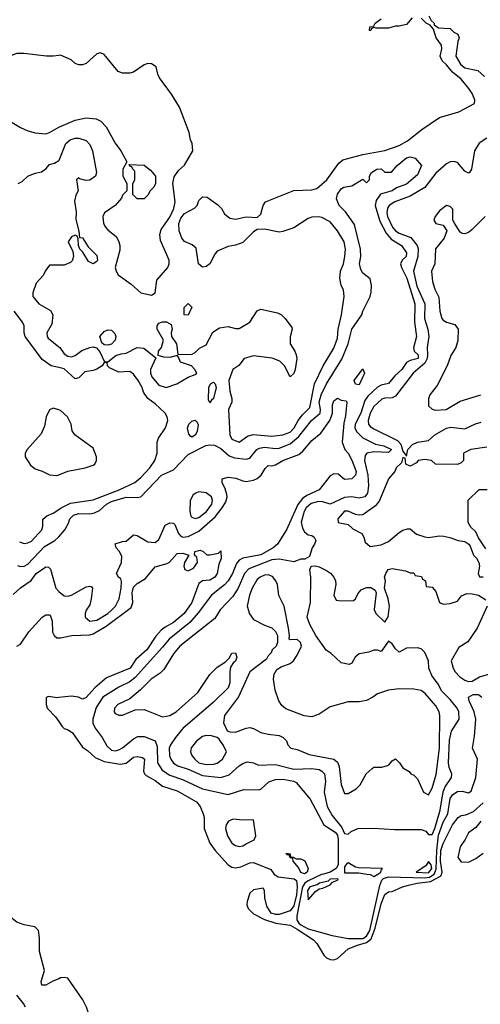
# Model space of a CAD drawing. Header units: inches. Extents: x 2348352 to 2479776, y 460422 to 613655.
# Tile 10 of 256: x 2389786 to 2392315, y 469285 to 474690. Entities that reach past the tile are written whole.
import ezdxf

# ---------------------------------------------------------------- set-up
doc = ezdxf.new("R2010")
doc.units = ezdxf.units.IN
doc.header["$MEASUREMENT"] = 0
for name, color, linetype in [('C3486', 7, 'Continuous'), ('C3487', 7, 'Continuous'), ('C3496', 7, 'Continuous'), ('C3497', 7, 'Continuous')]:
    doc.layers.add(name, color=color, linetype=linetype)

msp = doc.modelspace()

# ---------------------------------------------------------------- linework, layer by layer
at = {"layer": 'C3486', "color": 4}
for points, elevation in [([(2390000, 469425.3), (2389967.7, 469412.3), (2389930, 469389.3), (2389908, 469390), (2389904, 469410), (2389922.7, 469470), (2389893.8, 469573.8), (2389894.5, 469650), (2389889.3, 469690), (2389868.7, 469710), (2389810, 469721.6), (2389770, 469735.8), (2389728.8, 469768.8), (2389717.4, 469790), (2389709.2, 469850), (2389689.2, 469890), (2389685.2, 469910), (2389693.2, 469933.2), (2389688, 469950), (2389652.9, 469972.9), (2389630, 469979), (2389588.4, 470000)], 84), ([(2389818, 469270), (2389806, 469290), (2389770, 469335.3)], 88)]:
    msp.add_lwpolyline(points, dxfattribs=dict(at, elevation=elevation))
at = {"layer": 'C3487', "color": 4}
for points, elevation in [([(2390000, 474493.8), (2389970, 474489.2), (2389930.6, 474489.4), (2389810, 474504.5), (2389770, 474503.7), (2389744.7, 474495.3), (2389730, 474484), (2389719.1, 474460.9), (2389718, 474430), (2389728.4, 474350), (2389728.5, 474310), (2389722.4, 474250), (2389707.7, 474187.7), (2389707.3, 474170), (2389713, 474153), (2389734.8, 474130), (2389790, 474097.1), (2389830, 474080.4), (2389870, 474068.4), (2389930, 474063.8), (2389950, 474070.6), (2390000.1, 474099.9)], 104), ([(2389778, 473790), (2389798.6, 473801.4), (2389829.7, 473830.3), (2389870, 473847.3), (2389905.2, 473854.8), (2389929.3, 473870.7), (2389950, 473894.8), (2389977.2, 473902.8), (2390000, 473916.8)], 96), ([(2390000, 473342.4), (2389950, 473342), (2389924.7, 473310), (2389915.3, 473284.7), (2389876.9, 473243.1), (2389858, 473190), (2389858, 473170), (2389891.3, 473130), (2389954, 473094), (2389967.3, 473070), (2389962, 473018), (2389934.8, 472970), (2389936, 472950), (2389941.4, 472941.4), (2390000, 472894.8)], 96), ([(2390000, 472779.8), (2389959, 472790), (2389910, 472824.5), (2389815.1, 472950), (2389809.5, 472970), (2389809.5, 473010), (2389802, 473030), (2389756.2, 473090)], 96), ([(2390000, 472547.5), (2389970, 472558), (2389950, 472548), (2389931, 472510), (2389921.4, 472458.6), (2389904.5, 472415.5), (2389826, 472330), (2389816, 472310), (2389816, 472290), (2389844.5, 472244.5), (2389870, 472224.7), (2389910, 472211.3), (2389950, 472190.8), (2389990, 472187.7), (2390000, 472191.5)], 104), ([(2389784.1, 471824.1), (2389810, 471814), (2389830, 471817.3), (2389850, 471827.3), (2389906.6, 471890), (2389912, 471910), (2389912.9, 471947.1), (2389934, 471966), (2389970, 471980.5), (2390000, 472001.2)], 96), ([(2389773, 471693), (2389790, 471687.7), (2389810, 471690.5), (2389830, 471701.6), (2389922.8, 471797.2), (2389979, 471830), (2389999, 471850), (2390000, 471851.1)], 92), ([(2389750, 471534.8), (2389790, 471570.6), (2389849.6, 471610.4), (2389876, 471650), (2389930, 471686), (2389944.7, 471684.7), (2389954, 471674), (2389984, 471570), (2390000, 471550.8)], 88), ([(2389770, 471250.4), (2389790, 471261.6), (2389835.1, 471330), (2389910, 471410.6), (2389930, 471422.8), (2389950, 471422), (2389954.8, 471414.8), (2389964, 471390), (2389966.7, 471326.7), (2389974.8, 471310), (2389990, 471297.3), (2390000, 471296.8)], 84), ([(2390000, 470968.5), (2389990, 470967.3), (2389946, 470974), (2389930.9, 470969.1), (2389930.6, 470930), (2389936.3, 470910), (2389982.9, 470862.9), (2390000, 470837.1)], 84)]:
    msp.add_lwpolyline(points, dxfattribs=dict(at, elevation=elevation))
at = {"layer": 'C3496', "color": 4}
for points, elevation in [([(2391181.6, 470000), (2391204.1, 469984.1), (2391292.8, 469972.8), (2391305.2, 469965.2), (2391309.1, 469929.1), (2391305.9, 469885.9), (2391290, 469825.6), (2391270, 469797.6), (2391210, 469778.4), (2391190, 469777), (2391166, 469786), (2391143.3, 469823.3), (2391131.2, 469870), (2391129.3, 469909.3), (2391122, 469922), (2391070, 469912.8), (2391050, 469895.1), (2391034.3, 469850), (2391032.9, 469830), (2391040.3, 469810), (2391070, 469782.3), (2391130, 469750.5), (2391192, 469730), (2391270, 469719.5), (2391310, 469697.2), (2391398.5, 469638.5), (2391417.7, 469617.7), (2391455.1, 469555.1), (2391470, 469540.3), (2391490, 469530.3), (2391510, 469529.1), (2391530, 469536), (2391590, 469588.7), (2391641.2, 469610), (2391690, 469623.9), (2391715.1, 469644.9), (2391737.6, 469702.4), (2391770, 469836), (2391790, 469886.8), (2391810, 469902), (2391830, 469904.7), (2391888, 469930), (2391921.3, 469938.7), (2391968.7, 469950), (2392041.3, 469958.7), (2392099.6, 469990), (2392102.2, 470000)], 84), ([(2391453.7, 470000), (2391443.1, 469996.9), (2391370, 469962.9), (2391350.6, 469949.4), (2391338.4, 469930), (2391306.5, 469770), (2391308.2, 469748.2), (2391318.2, 469730), (2391330, 469720.2), (2391370, 469699.7), (2391501.7, 469661.7), (2391590, 469646.4), (2391670, 469646), (2391690, 469658.4), (2391707.7, 469690), (2391763.1, 469936.9), (2391774.6, 469965.4), (2391783.7, 469976.3), (2391810, 469984.6), (2392010, 469978.5), (2392036.6, 469983.4), (2392061.1, 469998.9), (2392061.6, 470000)], 88), ([(2391692.1, 470000), (2391710, 469997.1), (2391730, 469987.3), (2391751.9, 470000)], 92), ([(2390000, 469024.8), (2390030, 469027.3), (2390054.9, 469014.9), (2390070.8, 468990), (2390090, 468974), (2390110, 468970.6), (2390141.2, 468978.8), (2390170, 468990.7), (2390189.3, 469010), (2390206, 469050), (2390209.2, 469070), (2390194.2, 469094.2), (2390164.5, 469104.5), (2390150, 469118), (2390146.6, 469130), (2390160.9, 469190), (2390165.2, 469230), (2390153.2, 469270), (2390132.7, 469310), (2390050, 469428.7), (2390030, 469432.3), (2390010, 469429.3), (2390000, 469425.3)], 84)]:
    msp.add_lwpolyline(points, dxfattribs=dict(at, elevation=elevation))
at = {"layer": 'C3496', "color": 4, "elevation": 92}
msp.add_lwpolyline([(2391532.9, 469972.9), (2391490, 469971.1), (2391479.3, 469960.7), (2391432, 469950), (2391418.5, 469941.5), (2391379.1, 469930), (2391365.5, 469910), (2391370, 469858), (2391410, 469904.7), (2391430, 469918), (2391450, 469922), (2391490, 469941), (2391504, 469956), (2391530, 469966.8), (2391534, 469970)], close=True, dxfattribs=at)
at = {"layer": 'C3497', "color": 4}
for points, elevation in [([(2392031.3, 474710), (2392044.7, 474684.7), (2392062, 474670), (2392062, 474662), (2392084.7, 474644.7), (2392150, 474642), (2392170, 474622), (2392192, 474610), (2392198, 474590), (2392190.8, 474569.2), (2392181, 474490), (2392206, 474446), (2392230, 474426), (2392301, 474410), (2392338, 474378)], 96), ([(2390000, 472894.8), (2390006, 472890), (2390030, 472856), (2390050, 472842.8), (2390070, 472838.8), (2390090, 472846.8), (2390126.6, 472873.4), (2390170, 472890.6), (2390190, 472894), (2390207.9, 472887.9), (2390226, 472866), (2390251.3, 472811.3), (2390270, 472811), (2390314, 472846), (2390343.7, 472856.3), (2390370, 472858.8), (2390430, 472890.6), (2390466.4, 472886.4), (2390534, 472834), (2390504, 472770), (2390504, 472750), (2390511, 472730), (2390550, 472682.8), (2390590, 472671), (2390648, 472690), (2390710, 472726.8), (2390750, 472742), (2390758, 472750), (2390748, 472770), (2390728.9, 472788.9), (2390668, 472810), (2390658, 472838), (2390650, 472846), (2390610, 472835.3), (2390576.4, 472836.4), (2390546, 472846), (2390548, 472870), (2390564, 472890), (2390575.3, 472930), (2390541.3, 472990), (2390541.3, 473010), (2390550, 473023), (2390570, 473031.5), (2390591.8, 473031.8), (2390617.1, 473017.1), (2390622, 472990), (2390617.3, 472970), (2390618.8, 472950), (2390646, 472910), (2390654, 472854), (2390728.9, 472851.1), (2390750, 472862), (2390772.7, 472887.3), (2390810, 472904.7), (2390846.3, 472973.7), (2390882, 472998), (2390930, 473004.9), (2390970, 472994), (2390990, 472994.8), (2391049, 473030), (2391090, 473091.3), (2391110, 473101), (2391200.7, 473080.7), (2391222.8, 473070), (2391244, 473050), (2391279.6, 472999.6), (2391282, 472990), (2391270.9, 472949.1), (2391270.9, 472910.9), (2391297.3, 472870), (2391304, 472850), (2391306.8, 472830), (2391298.8, 472770), (2391290, 472748), (2391270, 472728.7), (2391239.3, 472790), (2391214.7, 472814.7), (2391171.1, 472831.1), (2391070, 472844.7), (2391018.8, 472830), (2390988.4, 472791.6), (2390956, 472770), (2390934.8, 472710), (2390938.8, 472650), (2390951.3, 472610), (2390951, 472590), (2390931.3, 472550), (2390938.8, 472410), (2390950, 472387.3), (2390990, 472371), (2391037, 472403), (2391067.3, 472412.7), (2391170, 472403), (2391230, 472410.4), (2391270, 472424.9), (2391293, 472450), (2391314.7, 472490), (2391338.5, 472521.5), (2391379.1, 472560.9), (2391403.7, 472690), (2391452, 472790), (2391510, 472886), (2391530, 472942), (2391534, 472990), (2391551.8, 473070), (2391567, 473170), (2391564.1, 473204.1), (2391551.7, 473231.7), (2391542.9, 473270), (2391547.3, 473310), (2391562.9, 473350), (2391571.8, 473390), (2391574.5, 473430), (2391567.3, 473470), (2391531, 473531), (2391490, 473579.5), (2391443.9, 473603.9), (2391427.5, 473607.5), (2391390, 473605.6), (2391370, 473597.6), (2391290, 473547.8), (2391230, 473526.3), (2391210, 473524.2), (2391130, 473539.5), (2391090, 473537.2), (2391070, 473525.2), (2391010, 473467), (2390970, 473452.3), (2390930, 473445.2), (2390870, 473419.3), (2390856.7, 473403.3), (2390830, 473349.4), (2390810, 473334), (2390790, 473331.8), (2390767.8, 473350), (2390755.2, 473435.2), (2390733.5, 473453.5), (2390690, 473472.2), (2390675.8, 473490), (2390661.5, 473530), (2390659.8, 473570), (2390670, 473599.5), (2390690, 473625.8), (2390745.5, 473654.5), (2390759.6, 473670), (2390770, 473698), (2390790, 473718), (2390815.3, 473715.3), (2390874, 473674), (2390893.7, 473653.7), (2390910, 473624.7), (2390939.8, 473599.8), (2390970, 473594.8), (2391030, 473607.7), (2391090, 473604.7), (2391110, 473622), (2391122.7, 473670), (2391135.3, 473690), (2391290, 473751.8), (2391390, 473754.9), (2391416.9, 473763.1), (2391472.3, 473810), (2391538, 473902), (2391560.2, 473919.8), (2391670, 473950.4), (2391790, 473972.2), (2391870, 473999.5), (2391915.8, 474024.2), (2391993.5, 474086.5), (2392090, 474152.4), (2392196.1, 474183.9), (2392282, 474230), (2392285.2, 474250), (2392270, 474284), (2392251.4, 474311.4), (2392210, 474364), (2392161.2, 474401.2), (2392130, 474442), (2392104.7, 474464.7), (2392094, 474490), (2392102.7, 474530), (2392101.2, 474550), (2392073.2, 474590), (2392058, 474638), (2392039, 474659), (2392018, 474670), (2391990, 474698)], 96), ([(2391941, 474699), (2391910, 474664), (2391870, 474654), (2391850, 474654), (2391810, 474642.7), (2391743.1, 474643.1), (2391732.7, 474647.3), (2391718, 474642), (2391714, 474630), (2391706, 474630), (2391708, 474650), (2391728.4, 474651.6), (2391738, 474670), (2391770, 474694.8)], 96), ([(2390000.1, 474099.9), (2390090, 474138.4), (2390150, 474150.4), (2390204.9, 474144.9), (2390231.8, 474131.8), (2390260.7, 474100.7), (2390310, 474011), (2390341, 473970), (2390374, 473910), (2390352, 473870), (2390351.3, 473850), (2390352, 473830), (2390374, 473790), (2390374, 473750), (2390350, 473726), (2390344.7, 473710), (2390310.4, 473669.6), (2390250.8, 473630), (2390242, 473610), (2390245.5, 473570), (2390256.3, 473550), (2390270, 473536.3), (2390318, 473498), (2390330.3, 473470.3), (2390335.3, 473450), (2390334.7, 473425.3), (2390310.7, 473330), (2390314.8, 473310), (2390326.8, 473290), (2390397.5, 473237.5), (2390450, 473190.8), (2390510, 473178), (2390529, 473191), (2390539.5, 473260.5), (2390598.4, 473330), (2390607, 473350), (2390606.6, 473370), (2390558, 473478), (2390554.5, 473510), (2390562.3, 473537.7), (2390610, 473605.5), (2390632.9, 473652.9), (2390638.7, 473690), (2390626, 473790), (2390633.4, 473826.6), (2390658.3, 473861.7), (2390690, 473890.8), (2390736, 473970), (2390732.7, 474010), (2390722.7, 474030), (2390716, 474070), (2390662.7, 474210), (2390620.1, 474280.1), (2390554, 474370), (2390544, 474390), (2390535.3, 474430), (2390510, 474448), (2390490, 474448.7), (2390470, 474442), (2390410, 474402), (2390390, 474395.3), (2390350, 474395.3), (2390325.6, 474405.6), (2390250, 474498), (2390230, 474508), (2390210, 474502), (2390150.6, 474449.4), (2390130, 474442), (2390110, 474442), (2390090, 474448.7), (2390068.9, 474468.9), (2390010, 474495.3), (2390000, 474493.8)], 104), ([(2390000, 473916.8), (2390002, 473918), (2390039.8, 474010), (2390062.4, 474030), (2390090, 474039.7), (2390110, 474040.2), (2390150, 474025.7), (2390170, 474003.8), (2390184.9, 473970), (2390207.4, 473850), (2390201.3, 473830), (2390170, 473809.6), (2390147, 473807), (2390116, 473816), (2390110, 473822), (2390098, 473810), (2390106, 473750), (2390094.4, 473725.6), (2390086.8, 473693.2), (2390095.2, 473635.2), (2390093.4, 473593.4), (2390111.3, 473528.7), (2390114, 473494), (2390130, 473492), (2390162.5, 473442.5), (2390210, 473394.8), (2390213.4, 473370), (2390210, 473362.7), (2390190, 473349.6), (2390162.9, 473362.9), (2390133.2, 473413.2), (2390115.3, 473430), (2390108, 473450), (2390107.3, 473487.3), (2390102, 473502), (2390090, 473506), (2390070, 473498), (2390051.3, 473470), (2390076.9, 473416.9), (2390081, 473390), (2390073.7, 473366.3), (2390064, 473356), (2390030, 473342.7), (2390000, 473342.4)], 96), ([(2392350, 474039.6), (2392307.7, 474012.2), (2392282.4, 473970), (2392266.8, 473870), (2392256, 473850), (2392250, 473846.6), (2392230, 473859), (2392190, 473906), (2392170, 473912), (2392150, 473909.5), (2392130, 473898), (2392070, 473847.3), (2392010.8, 473769.2), (2391930, 473721.7), (2391845.5, 473690), (2391814.9, 473670), (2391805.7, 473654.3), (2391801.5, 473630), (2391805.8, 473610), (2391833.1, 473550), (2391850, 473530.3), (2391870, 473518.3), (2391934.2, 473494.2), (2391968.4, 473450), (2391973.8, 473433.8), (2391971.3, 473390), (2391947.4, 473310), (2391967.1, 473227.1), (2392010.2, 473130), (2392007.7, 473050), (2392026.3, 472990), (2392031.5, 472951.5), (2392023.2, 472890), (2392025.6, 472850), (2392022.9, 472830), (2392010, 472804.4), (2391946.4, 472750), (2391850, 472622.9), (2391830, 472613.6), (2391790, 472613), (2391773.3, 472606.7), (2391730, 472566.6), (2391710, 472529), (2391699.5, 472490), (2391700.5, 472470), (2391710, 472457.3), (2391730, 472444), (2391860.4, 472380.4), (2391878.7, 472358.7), (2391890, 472322), (2391910, 472294), (2391917, 472330), (2391942.5, 472357.5), (2391970, 472370.7), (2392030, 472380.5), (2392066, 472410), (2392130, 472447.2), (2392152.8, 472452.8), (2392230, 472444.4), (2392288.2, 472471.8), (2392320.1, 472479.9)], 96), ([(2390000, 471851.1), (2390034, 471890), (2390054.2, 471925.8), (2390060.9, 471950), (2390081.2, 471970), (2390110, 471979.3), (2390170, 471978), (2390197.2, 471982.8), (2390223.8, 471996.2), (2390262, 472030), (2390290, 472044.9), (2390370, 472068.8), (2390430, 472066.7), (2390450, 472070.5), (2390565.2, 472190), (2390630, 472218.8), (2390710, 472302), (2390807.9, 472352.1), (2390830, 472356.4), (2390854.4, 472354.4), (2390890, 472334.9), (2390936.4, 472296.4), (2390964.7, 472284.7), (2391030, 472277.1), (2391050, 472283), (2391087, 472330), (2391101.8, 472338.2), (2391130, 472342.3), (2391190, 472335.6), (2391210, 472338), (2391270, 472362), (2391318.7, 472401.3), (2391387.6, 472490), (2391435.1, 472530), (2391436.9, 472550), (2391429.8, 472590), (2391441.7, 472630), (2391469.8, 472690.2), (2391554, 472826), (2391589.7, 472910), (2391609.6, 472990), (2391664, 473070), (2391669, 473090), (2391709.4, 473170), (2391714.8, 473194.8), (2391718, 473230), (2391710, 473268), (2391670, 473299), (2391658.6, 473318.6), (2391652.3, 473350), (2391658.4, 473390), (2391657, 473430), (2391624.7, 473564.7), (2391574.5, 473634.5), (2391539, 473670), (2391525.6, 473705.6), (2391530, 473732), (2391550, 473762), (2391566, 473770), (2391610, 473778), (2391670, 473814), (2391690, 473794), (2391706, 473810), (2391706, 473830), (2391718, 473850), (2391746, 473870), (2391770.6, 473870.6), (2391790, 473852), (2391827.3, 473852.7), (2391858, 473890), (2391910, 473930.6), (2391930, 473936.3), (2391958, 473930), (2391991, 473890), (2391970, 473838), (2391910, 473786), (2391853.7, 473766.3), (2391831.3, 473750), (2391767.5, 473732.5), (2391742.8, 473697.2), (2391737.1, 473670), (2391762.9, 473582.9), (2391797.1, 473517.1), (2391825.1, 473485.1), (2391882, 473450), (2391910.4, 473410), (2391907.3, 473390), (2391886, 473370), (2391877.3, 473350), (2391882, 473330), (2391911.3, 473270), (2391955.3, 473130), (2391954, 473030), (2391963.8, 472950), (2391947.7, 472887.7), (2391950.8, 472870), (2391972.7, 472850), (2391972.7, 472830), (2391930, 472818), (2391910, 472807), (2391884.4, 472770), (2391845.1, 472734.9), (2391810, 472692.7), (2391770, 472682.9), (2391750, 472672), (2391696.7, 472623.3), (2391680.2, 472599.8), (2391659, 472530), (2391627.9, 472470), (2391626.7, 472450), (2391634.9, 472430), (2391670, 472394.6), (2391739.6, 472359.6), (2391784.7, 472350), (2391826.8, 472330), (2391810, 472313.2), (2391730, 472318), (2391691.3, 472310), (2391682, 472298), (2391679.5, 472270), (2391698, 472190), (2391701.3, 472130), (2391694.9, 472090), (2391681, 472070), (2391650, 472062.9), (2391610, 472069.7), (2391570, 472066.3), (2391490, 472029.6), (2391450, 472043.6), (2391425.6, 472045.6), (2391385.8, 472034.2), (2391359.5, 472010), (2391347.4, 471990), (2391330.7, 471930.7), (2391338, 471898), (2391350, 471878), (2391370, 471862), (2391390, 471858), (2391402, 471850), (2391411, 471830), (2391404.7, 471810), (2391391.3, 471790), (2391376.9, 471743.1), (2391351.6, 471728.4), (2391330, 471728), (2391290, 471714), (2391210, 471727.6), (2391170, 471724.7), (2391044.7, 471675.3), (2391020.4, 471650), (2390984.4, 471570), (2390955.8, 471524.2), (2390887.3, 471450), (2390857.1, 471402.9), (2390664.9, 471250), (2390630, 471209.3), (2390576.5, 471123.5), (2390557.7, 471102.3), (2390507.3, 471070), (2390448.7, 471011.3), (2390390, 470962), (2390324.7, 470930), (2390306, 470910), (2390304.7, 470890), (2390310, 470882), (2390330, 470872), (2390350, 470872), (2390419, 470901), (2390470, 470902.8), (2390570, 470862), (2390610, 470870.6), (2390645.2, 470890), (2390763.9, 470996.1), (2390830, 471094.8), (2390850, 471116), (2390870, 471134.8), (2390915.3, 471164.7), (2390935.3, 471184.7), (2390950, 471212), (2390970, 471214), (2390978, 471190), (2390970, 471168), (2390959.6, 471160.4), (2390943.6, 471136.4), (2390938.8, 471110), (2390940.4, 471050), (2390930, 471021.2), (2390850, 470943.7), (2390682, 470798), (2390640.4, 470750), (2390613, 470710), (2390606.4, 470690), (2390608.4, 470650), (2390614.9, 470630), (2390630, 470608), (2390653.3, 470593.3), (2390710, 470574.9), (2390790, 470540.3), (2390890, 470530.4), (2390935.4, 470544.6), (2390990, 470593.4), (2391010, 470607.3), (2391035.3, 470615.3), (2391070, 470610.8), (2391096.8, 470596.8), (2391190, 470600.4), (2391290, 470575.8), (2391390, 470578.4), (2391430, 470573), (2391445.5, 470565.5), (2391458.8, 470550), (2391464, 470510), (2391458, 470450), (2391474.4, 470370), (2391501.6, 470321.6), (2391555.1, 470255.1), (2391570, 470222.8), (2391590, 470218), (2391606.1, 470233.9), (2391642, 470250), (2391730, 470251.5), (2391844, 470244), (2391990, 470245.2), (2392015.1, 470235.1), (2392030, 470217.1), (2392050, 470216.3), (2392065.3, 470250), (2392094.2, 470350), (2392110, 470450.8), (2392121.8, 470478.2), (2392156, 470530), (2392159.3, 470550), (2392144.7, 470584.7), (2392140.5, 470610), (2392145.4, 470734.6), (2392156, 470784), (2392199.3, 470850), (2392197, 470890), (2392187, 470910), (2392150, 470958), (2392103.8, 471003.8), (2392083, 471043), (2392049.3, 471090), (2392032.7, 471130), (2392029.4, 471170), (2392010, 471215.3), (2391990, 471235.3), (2391970, 471242), (2391910, 471239), (2391870, 471218), (2391850, 471235.3), (2391830, 471264), (2391810, 471279), (2391770, 471222), (2391750, 471229), (2391730, 471229), (2391702, 471218), (2391650, 471209.2), (2391627.3, 471190), (2391610, 471158), (2391594, 471150), (2391550, 471159), (2391495.3, 471210), (2391467.9, 471227.9), (2391411.5, 471310), (2391378.7, 471370), (2391364.7, 471410), (2391383, 471490), (2391384, 471630), (2391378, 471670), (2391386, 471690), (2391408.4, 471691.6), (2391430, 471686), (2391470, 471665.5), (2391491.7, 471651.7), (2391510.5, 471630), (2391520.4, 471610), (2391521.6, 471590), (2391511, 471530), (2391523.5, 471503.5), (2391550, 471498.8), (2391618.6, 471501.4), (2391630, 471511.3), (2391642.7, 471537.3), (2391660.8, 471559.2), (2391690, 471573.4), (2391713.7, 471573.7), (2391737.5, 471557.5), (2391742.8, 471542.8), (2391731.3, 471451.3), (2391742, 471430), (2391790, 471382), (2391809.1, 471410.9), (2391816, 471470), (2391809.2, 471510), (2391789.1, 471569.1), (2391794, 471610), (2391789, 471630), (2391795.3, 471650), (2391809.3, 471670.7), (2391830, 471678), (2391904.7, 471664.7), (2391930, 471654), (2391950, 471654), (2391958, 471638), (2391992.7, 471632.7), (2391998, 471618), (2392014, 471610), (2392018, 471578), (2392050, 471574), (2392071, 471550), (2392091.3, 471491.3), (2392110, 471482), (2392150, 471484.7), (2392190, 471498), (2392212.3, 471527.7), (2392240.5, 471539.5), (2392270, 471538.7), (2392304.7, 471530), (2392346, 471506)], 92), ([(2392341, 473610), (2392270, 473538), (2392250, 473521.2), (2392230, 473514), (2392215.3, 473515.3), (2392204, 473524), (2392172.5, 473572.5), (2392164, 473590), (2392164, 473650), (2392150, 473664), (2392130, 473669), (2392090, 473640.7), (2392066.7, 473610), (2392058.8, 473590), (2392070, 473571.3), (2392110, 473562), (2392131.3, 473530), (2392116, 473490), (2392068.6, 473431.4), (2392064.4, 473350), (2392047.2, 473310), (2392051.8, 473251.8), (2392065.3, 473210), (2392086.2, 473166.2), (2392093.1, 473090), (2392103.7, 473050), (2392110, 473040.5), (2392128.9, 473028.9), (2392175.6, 473015.6), (2392194, 472990), (2392190.9, 472929.1), (2392181, 472890), (2392153.7, 472846.3), (2392133, 472790), (2392078, 472682), (2392038, 472630), (2392031, 472609), (2392030.9, 472570.9), (2392050, 472551), (2392066.4, 472546.4), (2392128, 472550), (2392204.4, 472595.6), (2392317.2, 472630)], 104), ([(2390000, 472001.2), (2390012.7, 472010), (2390064.1, 472035.9), (2390190, 472053.7), (2390331.6, 472108.4), (2390417.2, 472150), (2390450, 472176.3), (2390499.5, 472230), (2390527, 472270), (2390540.9, 472310), (2390540.7, 472370), (2390548.2, 472391.8), (2390586.6, 472450), (2390599.3, 472490), (2390596, 472510), (2390584, 472530), (2390530, 472581.2), (2390489.5, 472609.5), (2390465.8, 472645.8), (2390458, 472670), (2390436, 472710), (2390410, 472744), (2390390, 472759.3), (2390330, 472754.5), (2390279.5, 472779.5), (2390268, 472790), (2390266, 472806), (2390250, 472808), (2390238, 472790), (2390210, 472772), (2390190, 472763.7), (2390144.1, 472755.9), (2390110, 472724), (2390090, 472719), (2390030, 472772.3), (2390000, 472779.8)], 96), ([(2390000, 471550.8), (2390000.7, 471550), (2390030, 471527.7), (2390050, 471524.9), (2390070, 471530.6), (2390150, 471577.3), (2390170, 471581), (2390178, 471578), (2390184.7, 471570), (2390178.8, 471510), (2390170, 471478), (2390150.9, 471449.1), (2390144.7, 471430), (2390144.7, 471410), (2390170, 471387.7), (2390210, 471393), (2390269.3, 471430), (2390291.8, 471450), (2390312, 471470), (2390331.8, 471510), (2390343.7, 471570), (2390345.2, 471605.2), (2390340.4, 471620.4), (2390328, 471630), (2390318, 471650), (2390345.2, 471710), (2390345.6, 471745.6), (2390332.7, 471772.7), (2390315.3, 471790), (2390310, 471812), (2390350, 471826), (2390370, 471826.8), (2390410, 471861), (2390430, 471858.8), (2390490, 471823), (2390530, 471820.7), (2390550, 471836), (2390584.5, 471915.5), (2390610, 471927.3), (2390630, 471926.8), (2390638.4, 471918.4), (2390658, 471870), (2390670, 471854), (2390682, 471850), (2390710, 471852.7), (2390770, 471882), (2390859, 471961), (2390898, 472010), (2390917.4, 472042.6), (2390924, 472070), (2390922.6, 472082.6), (2390914, 472114), (2390897.2, 472150), (2390898, 472170), (2390930, 472179.1), (2390972.4, 472172.4), (2391010, 472158), (2391030, 472155.5), (2391070, 472161.6), (2391090, 472170.6), (2391111.4, 472188.6), (2391133.2, 472226.8), (2391150, 472242), (2391170, 472241), (2391190, 472246.8), (2391229.7, 472270.3), (2391318, 472302), (2391339.7, 472320.3), (2391390, 472379.3), (2391439.4, 472420.6), (2391487.8, 472490), (2391502.9, 472530), (2391503.7, 472576.3), (2391510, 472598), (2391530, 472611.3), (2391550, 472602), (2391578, 472598), (2391582, 472590), (2391574.8, 472514.8), (2391566, 472474), (2391556, 472370), (2391571, 472330), (2391590, 472311), (2391610, 472271.3), (2391632.4, 472210), (2391630, 472189), (2391610, 472169.3), (2391570, 472165.2), (2391534.8, 472194.8), (2391510, 472197.2), (2391490, 472185.2), (2391430.2, 472109.8), (2391362.4, 472077.6), (2391339, 472061), (2391312, 472027.9), (2391250.3, 471889.6), (2391200.7, 471810), (2391177.3, 471790), (2391110, 471752.6), (2391010, 471734), (2390990, 471722), (2390975.8, 471704.2), (2390953.7, 471650), (2390930, 471609.5), (2390910, 471587.3), (2390838, 471530), (2390766.1, 471433.9), (2390719.4, 471380.6), (2390606, 471290), (2390570, 471244.5), (2390420.5, 471079.5), (2390390, 471055.6), (2390330, 471025.6), (2390242, 470970), (2390206.4, 470913.6), (2390188, 470850), (2390188.1, 470828.1), (2390199.9, 470799.9), (2390239.1, 470750), (2390263.4, 470703.4), (2390290, 470680.7), (2390310, 470676.3), (2390330, 470682), (2390350, 470693), (2390410, 470741.6), (2390434.4, 470754.4), (2390470, 470754.8), (2390530, 470731), (2390540.9, 470700.9), (2390543.1, 470610), (2390568.2, 470570), (2390610, 470542.6), (2390679.3, 470519.3), (2390790, 470468.2), (2390930, 470437.3), (2391015.9, 470464.1), (2391098.6, 470461.4), (2391110, 470466), (2391154.2, 470505.8), (2391190, 470519.1), (2391230, 470521.6), (2391290.3, 470510.3), (2391303, 470503), (2391380.5, 470410), (2391456.3, 470270), (2391517.1, 470230), (2391530, 470213.4), (2391533.8, 470190), (2391533.7, 470050), (2391524, 470030), (2391490, 470010.8), (2391453.7, 470000)], 88), ([(2390000, 472191.5), (2390050, 472210.5), (2390146, 472230), (2390190, 472244.7), (2390198, 472250), (2390208, 472270), (2390208, 472290), (2390190, 472338), (2390088.7, 472410), (2390073.6, 472433.6), (2390069, 472470), (2390048.7, 472510), (2390010, 472544), (2390000, 472547.5)], 104), ([(2392350, 472344), (2392262, 472330), (2392222, 472310), (2392222, 472270), (2392210, 472258), (2392190, 472248), (2392069.1, 472249.1), (2392046, 472270), (2392010, 472276), (2391974, 472270), (2391963.6, 472256.4), (2391930, 472238), (2391906, 472250), (2391902, 472282), (2391890, 472286), (2391882, 472258), (2391852, 472230), (2391844.7, 472210), (2391811.1, 472168.9), (2391761.6, 472050), (2391739.4, 472020.6), (2391670, 471972.3), (2391649.1, 471969.1), (2391630, 471973.2), (2391590, 471992.7), (2391570, 471992.3), (2391532, 471950), (2391534, 471930), (2391590, 471918), (2391614.4, 471894.4), (2391664.7, 471870), (2391676, 471850), (2391682, 471822), (2391710, 471798), (2391770, 471807.7), (2391810, 471824.9), (2391870, 471874), (2391890, 471886.8), (2391914.4, 471894.4), (2391930, 471894.8), (2391964.7, 471864.7), (2392009.3, 471850.7), (2392030, 471847.7), (2392090, 471856.3), (2392114, 471854), (2392147.3, 471847.3), (2392194, 471830), (2392230, 471824.7), (2392251.1, 471811.1), (2392259.8, 471799.8), (2392278, 471750), (2392293.7, 471733.7), (2392306, 471710), (2392311, 471690), (2392302.8, 471650), (2392310, 471632), (2392330, 471631.3)], 96), ([(2392344.5, 471784.5), (2392304.7, 471844.7), (2392290, 471878), (2392263.1, 471903.1), (2392248.7, 471928.7), (2392248.4, 472051.6), (2392309, 472111), (2392352, 472110)], 96), ([(2390000, 471296.8), (2390010, 471296.3), (2390071.2, 471308.8), (2390170, 471313.1), (2390190, 471318), (2390260, 471360), (2390397.5, 471462.5), (2390407.6, 471490), (2390403.3, 471543.3), (2390410, 471574), (2390430, 471594.9), (2390476.9, 471623.1), (2390530, 471686), (2390594.9, 471705.1), (2390607.7, 471712.3), (2390650, 471758.8), (2390682, 471762), (2390714, 471750), (2390691.3, 471710), (2390686.8, 471690), (2390691.6, 471671.6), (2390710, 471664.7), (2390740.2, 471679.8), (2390762, 471710), (2390759, 471739), (2390746, 471750), (2390748, 471770), (2390776.9, 471776.9), (2390794, 471770), (2390812.7, 471752.7), (2390830, 471752), (2390878, 471762), (2390890, 471774), (2390891.1, 471731.1), (2390879.8, 471700.2), (2390870.5, 471650), (2390857.3, 471630), (2390830, 471613.2), (2390790, 471609), (2390770, 471595.3), (2390730.3, 471490), (2390688.4, 471430), (2390630, 471380.5), (2390584.4, 471355.6), (2390562, 471338), (2390534, 471306), (2390484.4, 471230), (2390422.5, 471177.5), (2390392.4, 471130), (2390262.6, 471077.4), (2390197.8, 471022.2), (2390150, 470969.4), (2390130, 470959.3), (2390108, 470970), (2390070, 470976.9), (2390000, 470968.5)], 84), ([(2392352.7, 471470), (2392297.3, 471350), (2392245.5, 471274.5), (2392197.3, 471242.7), (2392155.5, 471170), (2392165.3, 471130), (2392177.6, 471110), (2392202.7, 471082.8), (2392230, 471064.4), (2392250, 471057.1), (2392270, 471059.3), (2392310, 471082.4), (2392430, 471116.4)], 92), ([(2392061.6, 470000), (2392072.6, 470027.4), (2392075.7, 470130), (2392085.9, 470214.1), (2392110, 470283.8), (2392136.4, 470330), (2392150, 470414), (2392163.6, 470436.4), (2392190, 470452.4), (2392214.6, 470454.6), (2392250, 470446), (2392265.2, 470454.8), (2392289.4, 470530), (2392299, 470630), (2392272.7, 470690), (2392283.6, 470756.4), (2392289.6, 470850), (2392280.7, 470890), (2392252.7, 470950), (2392249.2, 470970), (2392274.8, 470985.2), (2392304.9, 470984.9), (2392322.8, 470970)], 88), ([(2390000, 470837.1), (2390018, 470810), (2390030, 470799.3), (2390052.2, 470792.2), (2390075.8, 470775.8), (2390130, 470696), (2390158.7, 470678.7), (2390199.2, 470639.2), (2390250, 470618.3), (2390337.7, 470602.3), (2390370, 470608), (2390410, 470640.7), (2390430, 470644.9), (2390459.9, 470639.9), (2390470.4, 470630), (2390465.3, 470565.3), (2390470.6, 470550), (2390480.3, 470540.3), (2390530, 470512.7), (2390570, 470482), (2390650, 470456.4), (2390756.3, 470396.3), (2390777.1, 470370), (2390793.4, 470330), (2390798, 470310), (2390799.3, 470250), (2390830.6, 470170), (2390859.1, 470130), (2390930.7, 470050), (2390950, 470038.4), (2390970, 470034), (2391000.1, 470039.9), (2391050, 470062), (2391070, 470064), (2391165.4, 470025.4), (2391180.7, 470000.7), (2391181.6, 470000)], 84), ([(2392102.2, 470000), (2392104.8, 470010), (2392095.4, 470070), (2392098.8, 470130), (2392110, 470168.2), (2392162.9, 470270), (2392192.7, 470310), (2392210, 470321.6), (2392234.9, 470325.1), (2392277.1, 470342.9), (2392330, 470390.8)], 84), ([(2392317.1, 470290), (2392290, 470256), (2392250, 470225.2), (2392232.4, 470190), (2392204.6, 470150), (2392190.8, 470090), (2392210, 470067.7), (2392250, 470065.5), (2392290, 470086), (2392330, 470114.4)], 84), ([(2391751.9, 470000), (2391769.2, 470010), (2391772.9, 470027.1), (2391778, 470030), (2391645.2, 470034.8), (2391630, 470037.6), (2391590, 470062), (2391582, 470058), (2391570, 470039), (2391570, 470006.8), (2391647.2, 470007.2), (2391692.1, 470000)], 92)]:
    msp.add_lwpolyline(points, dxfattribs=dict(at, elevation=elevation))
for points, elevation in [([(2390430, 473706), (2390406, 473730), (2390406, 473790), (2390418, 473810), (2390418, 473858), (2390406, 473870), (2390402, 473882), (2390390, 473886), (2390386, 473894), (2390470, 473892), (2390503.6, 473863.6), (2390532, 473830), (2390532, 473790), (2390522, 473770), (2390502, 473750), (2390490, 473726), (2390470, 473706)], 104), ([(2390710, 473068), (2390688, 473070), (2390688.7, 473110), (2390710, 473132), (2390731.3, 473111.3)], 96), ([(2390270, 472903.7), (2390250, 472905.2), (2390236, 472916), (2390226, 472950), (2390250, 472978.8), (2390270, 472986.8), (2390290, 472986), (2390307.5, 472967.5), (2390314, 472950), (2390310.8, 472930), (2390290, 472909.2)], 96), ([(2391650, 472685.2), (2391629.2, 472689.2), (2391622, 472710), (2391670, 472774), (2391678, 472750)], 88), ([(2390830, 472586), (2390823.1, 472603.1), (2390825.1, 472670), (2390834, 472690), (2390850, 472700.7), (2390859.1, 472690), (2390864.9, 472670), (2390850.6, 472610), (2390838, 472602)], 92), ([(2390730, 472398), (2390723.1, 472403.1), (2390714, 472414), (2390707.3, 472447.3), (2390714, 472470), (2390730, 472486), (2390750, 472492), (2390761, 472481), (2390766.4, 472466.4), (2390760.7, 472430), (2390750, 472409)], 92), ([(2390770, 472097.2), (2390752, 472090), (2390738.8, 472081.2), (2390721, 472050), (2390720.7, 471990), (2390725.2, 471965.2), (2390730, 471958), (2390750, 471951), (2390770, 471957.3), (2390811.8, 471990), (2390840.9, 472030), (2390845.2, 472050), (2390839, 472070), (2390810, 472092.7)], 92), ([(2391150, 471642.7), (2391130, 471640.9), (2391106, 471630), (2391090, 471617.2), (2391063, 471570), (2391048, 471530), (2391034.8, 471470), (2391048.1, 471428.1), (2391070, 471398), (2391130, 471366), (2391170.9, 471350.9), (2391191.1, 471331.1), (2391202, 471310), (2391202, 471270), (2391194, 471250), (2391172, 471230), (2391166, 471214), (2391150, 471198), (2391141, 471179), (2391050, 471109), (2390986.9, 470973.1), (2390911, 470870), (2390904.7, 470830), (2390925.4, 470785.4), (2390939.6, 470779.6), (2390970, 470778), (2391030, 470800.7), (2391050, 470804), (2391070, 470799.1), (2391110, 470777.3), (2391150, 470767.3), (2391210, 470760.7), (2391232, 470750), (2391250.9, 470730.9), (2391258, 470710), (2391274, 470690), (2391310, 470682.8), (2391375.6, 470655.6), (2391510.3, 470630.3), (2391530, 470614), (2391540.3, 470590), (2391550.5, 470490.5), (2391570, 470442), (2391590, 470442), (2391632.9, 470467.1), (2391655.3, 470490), (2391688.7, 470550), (2391720.2, 470579.8), (2391730, 470586), (2391773.2, 470586.8), (2391804.7, 470595.3), (2391816.5, 470603.5), (2391830, 470622), (2391850, 470632), (2391872, 470610), (2391890, 470582), (2391923.6, 470563.6), (2391934, 470550), (2391950, 470542), (2391970, 470522), (2392002, 470450), (2392030, 470434), (2392050, 470472), (2392072.9, 470547.1), (2392091, 470690), (2392092.8, 470870), (2392088, 470890), (2392070, 470923.7), (2392011.2, 470991.2), (2391990, 471007), (2391950, 471014.5), (2391870, 471017.2), (2391810.7, 471009.3), (2391750, 470988.7), (2391724.7, 470970), (2391690, 470953.2), (2391650, 470945.2), (2391590, 470946), (2391490, 470917.2), (2391430, 470877.2), (2391390, 470863.7), (2391347.5, 470867.5), (2391247.6, 470907.6), (2391225.8, 470925.8), (2391209.4, 470950), (2391189.3, 471010), (2391179.3, 471070), (2391182.7, 471097.3), (2391197.2, 471122.8), (2391222, 471138), (2391270, 471156), (2391288.7, 471170), (2391310, 471202), (2391333.2, 471250), (2391328, 471270), (2391310, 471288), (2391270, 471286), (2391266, 471290), (2391268, 471310), (2391262, 471350), (2391237.2, 471470), (2391209.4, 471529.4), (2391200.9, 471590), (2391192.7, 471610), (2391173.4, 471633.4)], 96), ([(2390810, 470761.2), (2390790, 470754), (2390756, 470730), (2390727.9, 470692.1), (2390722.8, 470670), (2390730.8, 470650), (2390746.8, 470630), (2390770, 470610.6), (2390810, 470600.4), (2390850, 470602.4), (2390870, 470608), (2390899.3, 470630), (2390921.2, 470670), (2390905.6, 470705.6), (2390880.2, 470740.2), (2390869.1, 470749.1), (2390839.3, 470759.3)], 96), ([(2390958, 470302), (2390931.3, 470290), (2390918.8, 470270), (2390914.8, 470250), (2390926, 470210), (2390951.3, 470170), (2390970, 470156), (2390990, 470151), (2391010, 470154.8), (2391030, 470166), (2391072.5, 470187.5), (2391082, 470210), (2391070, 470298), (2391010, 470296)], 88), ([(2391272.7, 470092.7), (2391287.3, 470092.7), (2391303.6, 470083.6), (2391330, 470082.8), (2391352.2, 470072.2), (2391370.4, 470029.6), (2391364.7, 470010), (2391350, 470001.2), (2391330, 470008), (2391316.2, 470036.2), (2391288, 470070), (2391286, 470086), (2391270, 470088), (2391266, 470106), (2391254, 470106), (2391248, 470110), (2391250, 470114), (2391270, 470111.3)], 84), ([(2392030, 470069.4), (2392015.4, 470044.6), (2391962, 470010), (2392030, 470007.3), (2392048.3, 470030), (2392045.1, 470050)], 92)]:
    msp.add_lwpolyline(points, close=True, dxfattribs=dict(at, elevation=elevation))

doc.saveas('drawing.dxf')
